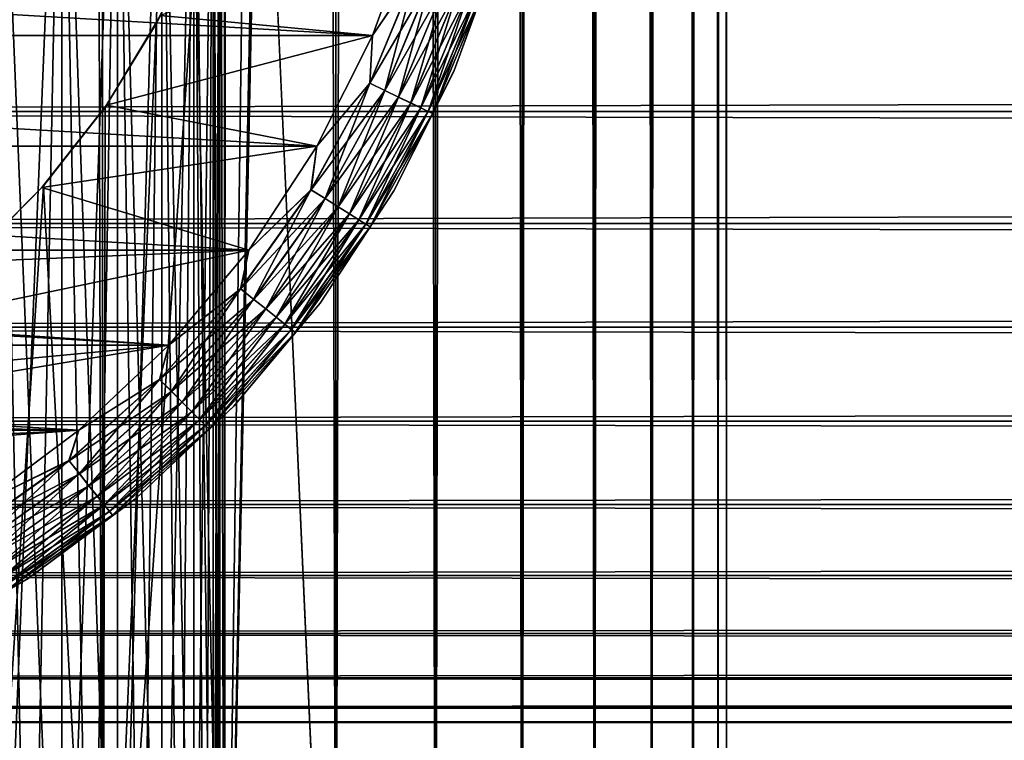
# Model space of a CAD drawing. Extents: x -265 to 265, y 0 to 607.
# Tile 29 of 256: x -242.95 to -231.88, y 7.32 to 15.42. Entities that reach past the tile are written whole.
import ezdxf

# ---------------------------------------------------------------- set-up
doc = ezdxf.new("R2010")
doc.units = 0
doc.header["$LTSCALE"] = 26.699852
for name, color, linetype in [('36', 7, 'CONTINUOUS'), ('43', 7, 'CONTINUOUS'), ('44', 7, 'CONTINUOUS'), ('52', 7, 'CONTINUOUS'), ('53', 7, 'CONTINUOUS'), ('54', 7, 'CONTINUOUS'), ('58', 7, 'CONTINUOUS'), ('62', 7, 'CONTINUOUS'), ('66', 7, 'CONTINUOUS'), ('68', 7, 'CONTINUOUS'), ('69', 7, 'CONTINUOUS')]:
    doc.layers.add(name, color=color, linetype=linetype)

msp = doc.modelspace()

# ---------------------------------------------------------------- linework, layer by layer
at = {"layer": '36', "color": 7, "linetype": 'CONTINUOUS'}
for points in [[(-263, 14.39, 16.33), (-263, 15.725, 15.754), (263, 14.39, 16.33), (-263, 14.39, 16.33)], [(263, 14.39, 16.33), (-263, 15.725, 15.754), (263, 15.725, 15.754), (263, 14.39, 16.33)], [(-263, 15.725, 39.246), (-263, 14.39, 38.67), (263, 15.725, 39.246), (-263, 15.725, 39.246)], [(263, 15.725, 39.246), (-263, 14.39, 38.67), (263, 14.39, 38.67), (263, 15.725, 39.246)], [(-263, 13.131, 17.056), (-263, 14.39, 16.33), (263, 13.131, 17.056), (-263, 13.131, 17.056)], [(263, 13.131, 17.056), (-263, 14.39, 16.33), (263, 14.39, 16.33), (263, 13.131, 17.056)], [(-263, 14.39, 38.67), (-263, 13.131, 37.944), (263, 14.39, 38.67), (-263, 14.39, 38.67)], [(263, 14.39, 38.67), (-263, 13.131, 37.944), (263, 13.131, 37.944), (263, 14.39, 38.67)], [(-263, 11.965, 17.924), (-263, 13.131, 17.056), (263, 11.965, 17.924), (-263, 11.965, 17.924)], [(263, 11.965, 17.924), (-263, 13.131, 17.056), (263, 13.131, 17.056), (263, 11.965, 17.924)], [(-263, 13.131, 37.944), (-263, 11.965, 37.076), (263, 13.131, 37.944), (-263, 13.131, 37.944)], [(263, 13.131, 37.944), (-263, 11.965, 37.076), (263, 11.965, 37.076), (263, 13.131, 37.944)], [(-263, 10.908, 18.922), (-263, 11.965, 17.924), (263, 10.908, 18.922), (-263, 10.908, 18.922)], [(263, 10.908, 18.922), (-263, 11.965, 17.924), (263, 11.965, 17.924), (263, 10.908, 18.922)], [(-263, 11.965, 37.076), (-263, 10.908, 36.078), (263, 11.965, 37.076), (-263, 11.965, 37.076)], [(263, 11.965, 37.076), (-263, 10.908, 36.078), (263, 10.908, 36.078), (263, 11.965, 37.076)], [(-263, 9.973, 20.036), (-263, 10.908, 18.922), (263, 9.973, 20.036), (-263, 9.973, 20.036)], [(263, 9.973, 20.036), (-263, 10.908, 18.922), (263, 10.908, 18.922), (263, 9.973, 20.036)], [(-263, 10.908, 36.078), (-263, 9.973, 34.964), (263, 10.908, 36.078), (-263, 10.908, 36.078)], [(263, 10.908, 36.078), (-263, 9.973, 34.964), (263, 9.973, 34.964), (263, 10.908, 36.078)], [(-263, 9.175, 21.25), (-263, 9.973, 20.036), (263, 9.175, 21.25), (-263, 9.175, 21.25)], [(263, 9.175, 21.25), (-263, 9.973, 20.036), (263, 9.973, 20.036), (263, 9.175, 21.25)], [(-263, 9.973, 34.964), (-263, 9.175, 33.75), (263, 9.973, 34.964), (-263, 9.973, 34.964)], [(263, 9.973, 34.964), (-263, 9.175, 33.75), (263, 9.175, 33.75), (263, 9.973, 34.964)], [(-263, 8.522, 22.549), (-263, 9.175, 21.25), (263, 8.522, 22.549), (-263, 8.522, 22.549)], [(263, 8.522, 22.549), (-263, 9.175, 21.25), (263, 9.175, 21.25), (263, 8.522, 22.549)], [(-263, 9.175, 33.75), (-263, 8.522, 32.451), (263, 9.175, 33.75), (-263, 9.175, 33.75)], [(263, 9.175, 33.75), (-263, 8.522, 32.451), (263, 8.522, 32.451), (263, 9.175, 33.75)], [(-263, 8.025, 23.915), (-263, 8.522, 22.549), (263, 8.025, 23.915), (-263, 8.025, 23.915)], [(263, 8.025, 23.915), (-263, 8.522, 22.549), (263, 8.522, 22.549), (263, 8.025, 23.915)], [(-263, 8.522, 32.451), (-263, 8.025, 31.085), (263, 8.522, 32.451), (-263, 8.522, 32.451)], [(263, 8.522, 32.451), (-263, 8.025, 31.085), (263, 8.025, 31.085), (263, 8.522, 32.451)], [(-263, 7.69, 25.329), (-263, 8.025, 23.915), (263, 7.69, 25.329), (-263, 7.69, 25.329)], [(263, 7.69, 25.329), (-263, 8.025, 23.915), (263, 8.025, 23.915), (263, 7.69, 25.329)], [(-263, 8.025, 31.085), (-263, 7.69, 29.671), (263, 8.025, 31.085), (-263, 8.025, 31.085)], [(263, 8.025, 31.085), (-263, 7.69, 29.671), (263, 7.69, 29.671), (263, 8.025, 31.085)], [(-263, 7.521, 26.773), (-263, 7.69, 25.329), (263, 7.521, 26.773), (-263, 7.521, 26.773)], [(263, 7.521, 26.773), (-263, 7.69, 25.329), (263, 7.69, 25.329), (263, 7.521, 26.773)], [(-263, 7.69, 29.671), (-263, 7.521, 28.227), (263, 7.69, 29.671), (-263, 7.69, 29.671)], [(263, 7.69, 29.671), (-263, 7.521, 28.227), (263, 7.521, 28.227), (263, 7.69, 29.671)], [(-263, 7.521, 28.227), (-263, 7.521, 26.773), (263, 7.521, 28.227), (-263, 7.521, 28.227)], [(263, 7.521, 28.227), (-263, 7.521, 26.773), (263, 7.521, 26.773), (263, 7.521, 28.227)]]:
    msp.add_3dface(points, dxfattribs=at)
at = {"layer": '43', "color": 7, "linetype": 'CONTINUOUS'}
for points in [[(-243.492, 1, 13.515), (-242.02, 1, 12.701), (-243.492, 599, 13.515), (-243.492, 1, 13.515)], [(-243.492, 599, 13.515), (-242.02, 1, 12.701), (-242.02, 599, 12.701), (-243.492, 599, 13.515)], [(-242.02, 1, 12.701), (-240.648, 1, 11.727), (-242.02, 599, 12.701), (-242.02, 1, 12.701)], [(-242.02, 599, 12.701), (-240.648, 1, 11.727), (-240.648, 599, 11.727), (-242.02, 599, 12.701)], [(-240.648, 1, 11.727), (-239.393, 1, 10.607), (-240.648, 599, 11.727), (-240.648, 1, 11.727)], [(-240.648, 599, 11.727), (-239.393, 1, 10.607), (-239.393, 599, 10.607), (-240.648, 599, 11.727)], [(-239.393, 1, 10.607), (-238.273, 1, 9.352), (-239.393, 599, 10.607), (-239.393, 1, 10.607)], [(-239.393, 599, 10.607), (-238.273, 1, 9.352), (-238.273, 599, 9.352), (-239.393, 599, 10.607)], [(-238.273, 1, 9.352), (-237.299, 1, 7.98), (-238.273, 599, 9.352), (-238.273, 1, 9.352)], [(-238.273, 599, 9.352), (-237.299, 1, 7.98), (-237.299, 599, 7.98), (-238.273, 599, 9.352)], [(-237.299, 1, 7.98), (-236.485, 1, 6.508), (-237.299, 599, 7.98), (-237.299, 1, 7.98)], [(-237.299, 599, 7.98), (-236.485, 1, 6.508), (-236.485, 599, 6.508), (-237.299, 599, 7.98)], [(-236.485, 1, 6.508), (-235.842, 1, 4.954), (-236.485, 599, 6.508), (-236.485, 1, 6.508)], [(-236.485, 599, 6.508), (-235.842, 1, 4.954), (-235.842, 599, 4.954), (-236.485, 599, 6.508)], [(-235.842, 1, 4.954), (-235.376, 1, 3.338), (-235.842, 599, 4.954), (-235.842, 1, 4.954)], [(-235.842, 599, 4.954), (-235.376, 1, 3.338), (-235.376, 599, 3.338), (-235.842, 599, 4.954)], [(-235.376, 1, 3.338), (-235.094, 1, 1.679), (-235.376, 599, 3.338), (-235.376, 1, 3.338)], [(-235.376, 599, 3.338), (-235.094, 1, 1.679), (-235.094, 599, 1.679), (-235.376, 599, 3.338)], [(-235.094, 1, 1.679), (-235, 1), (-235.094, 599, 1.679), (-235.094, 1, 1.679)], [(-235.094, 599, 1.679), (-235, 1), (-235, 599), (-235.094, 599, 1.679)]]:
    msp.add_3dface(points, dxfattribs=at)
at = {"layer": '44', "color": 7, "linetype": 'CONTINUOUS'}
for points in [[(-239.393, 599, -10.607), (-239.393, 1, -10.607), (-240.25, 20, -11.399), (-239.393, 599, -10.607)], [(-238.273, 1, -9.352), (-239.393, 1, -10.607), (-238.273, 599, -9.352), (-238.273, 1, -9.352)], [(-238.273, 599, -9.352), (-239.393, 1, -10.607), (-239.393, 599, -10.607), (-238.273, 599, -9.352)], [(-237.299, 1, -7.98), (-238.273, 1, -9.352), (-237.299, 599, -7.98), (-237.299, 1, -7.98)], [(-237.299, 599, -7.98), (-238.273, 1, -9.352), (-238.273, 599, -9.352), (-237.299, 599, -7.98)], [(-236.485, 1, -6.508), (-237.299, 1, -7.98), (-236.485, 599, -6.508), (-236.485, 1, -6.508)], [(-236.485, 599, -6.508), (-237.299, 1, -7.98), (-237.299, 599, -7.98), (-236.485, 599, -6.508)], [(-235.842, 1, -4.954), (-236.485, 1, -6.508), (-235.842, 599, -4.954), (-235.842, 1, -4.954)], [(-235.842, 599, -4.954), (-236.485, 1, -6.508), (-236.485, 599, -6.508), (-235.842, 599, -4.954)], [(-235.376, 1, -3.338), (-235.842, 1, -4.954), (-235.376, 599, -3.338), (-235.376, 1, -3.338)], [(-235.376, 599, -3.338), (-235.842, 1, -4.954), (-235.842, 599, -4.954), (-235.376, 599, -3.338)], [(-235.094, 1, -1.679), (-235.376, 1, -3.338), (-235.094, 599, -1.679), (-235.094, 1, -1.679)], [(-235.094, 599, -1.679), (-235.376, 1, -3.338), (-235.376, 599, -3.338), (-235.094, 599, -1.679)], [(-235, 599), (-235, 1), (-235.094, 1, -1.679), (-235, 599)], [(-235, 599), (-235.094, 1, -1.679), (-235.094, 599, -1.679), (-235, 599)], [(-239.393, 1, -10.607), (-240.648, 1, -11.727), (-240.25, 20, -11.399), (-239.393, 1, -10.607)], [(-240.25, 20, -11.399), (-240.648, 1, -11.727), (-240.291, 19.105, -11.434), (-240.25, 20, -11.399)], [(-240.291, 19.105, -11.434), (-240.648, 1, -11.727), (-240.418, 18.199, -11.54), (-240.291, 19.105, -11.434)], [(-240.418, 18.199, -11.54), (-240.648, 1, -11.727), (-240.638, 17.275, -11.72), (-240.418, 18.199, -11.54)], [(-240.638, 17.275, -11.72), (-240.648, 1, -11.727), (-240.967, 16.331, -11.975), (-240.638, 17.275, -11.72)], [(-240.648, 1, -11.727), (-242.02, 1, -12.701), (-240.967, 16.331, -11.975), (-240.648, 1, -11.727)], [(-240.967, 16.331, -11.975), (-242.02, 1, -12.701), (-241.415, 15.378, -12.3), (-240.967, 16.331, -11.975)], [(-241.415, 15.378, -12.3), (-242.02, 1, -12.701), (-241.99, 14.441, -12.682), (-241.415, 15.378, -12.3)], [(-241.99, 14.441, -12.682), (-242.02, 1, -12.701), (-242.684, 13.555, -13.095), (-241.99, 14.441, -12.682)], [(-242.02, 1, -12.701), (-243.492, 1, -13.515), (-242.684, 13.555, -13.095), (-242.02, 1, -12.701)], [(-242.684, 13.555, -13.095), (-243.492, 1, -13.515), (-243.475, 12.755, -13.506), (-242.684, 13.555, -13.095)]]:
    msp.add_3dface(points, dxfattribs=at)
at = {"layer": '52', "color": 7, "linetype": 'CONTINUOUS'}
for points in [[(-240.967, 16.331, -11.975), (-241.415, 15.378, -12.3), (-241.367, 15.469, -25), (-240.967, 16.331, -11.975)], [(-241.367, 15.469, -25), (-241.415, 15.378, -12.3), (-241.976, 14.461, -25), (-241.367, 15.469, -25)], [(-241.415, 15.378, -12.3), (-241.99, 14.441, -12.682), (-241.976, 14.461, -25), (-241.415, 15.378, -12.3)], [(-241.976, 14.461, -25), (-242.684, 13.555, -13.095), (-242.702, 13.535, -25), (-241.976, 14.461, -25)], [(-241.99, 14.441, -12.682), (-242.684, 13.555, -13.095), (-241.976, 14.461, -25), (-241.99, 14.441, -12.682)], [(-242.702, 13.535, -25), (-243.475, 12.755, -13.506), (-243.535, 12.702, -25), (-242.702, 13.535, -25)], [(-242.684, 13.555, -13.095), (-243.475, 12.755, -13.506), (-242.702, 13.535, -25), (-242.684, 13.555, -13.095)]]:
    msp.add_3dface(points, dxfattribs=at)
at = {"layer": '53', "color": 7, "linetype": 'CONTINUOUS'}
for points in [[(-238.504, 16.558, -25), (-241.367, 15.469, -25), (-238.981, 15.247, -25), (-238.504, 16.558, -25)], [(-241.367, 15.469, -25), (-241.976, 14.461, -25), (-238.981, 15.247, -25), (-241.367, 15.469, -25)], [(-238.981, 15.247, -25), (-241.976, 14.461, -25), (-239.608, 14, -25), (-238.981, 15.247, -25)], [(-241.976, 14.461, -25), (-242.702, 13.535, -25), (-239.608, 14, -25), (-241.976, 14.461, -25)], [(-239.608, 14, -25), (-242.702, 13.535, -25), (-240.375, 12.834, -25), (-239.608, 14, -25)], [(-242.702, 13.535, -25), (-243.535, 12.702, -25), (-240.375, 12.834, -25), (-242.702, 13.535, -25)], [(-243.535, 12.702, -25), (-244.461, 11.976, -25), (-240.375, 12.834, -25), (-243.535, 12.702, -25)], [(-240.375, 12.834, -25), (-244.461, 11.976, -25), (-241.272, 11.765, -25), (-240.375, 12.834, -25)], [(-244.461, 11.976, -25), (-245.469, 11.367, -25), (-241.272, 11.765, -25), (-244.461, 11.976, -25)], [(-245.469, 11.367, -25), (-246.543, 10.884, -25), (-241.272, 11.765, -25), (-245.469, 11.367, -25)], [(-241.272, 11.765, -25), (-246.543, 10.884, -25), (-242.287, 10.807, -25), (-241.272, 11.765, -25)], [(-246.543, 10.884, -25), (-247.667, 10.533, -25), (-242.287, 10.807, -25), (-246.543, 10.884, -25)], [(-247.667, 10.533, -25), (-248.825, 10.321, -25), (-242.287, 10.807, -25), (-247.667, 10.533, -25)], [(-242.287, 10.807, -25), (-248.825, 10.321, -25), (-243.406, 9.974, -25), (-242.287, 10.807, -25)]]:
    msp.add_3dface(points, dxfattribs=at)
at = {"layer": '54', "color": 7, "linetype": 'CONTINUOUS'}
for points in [[(-261.019, 15.247, -75), (-261.496, 16.558, -75), (-238.981, 15.247, -75), (-261.019, 15.247, -75)], [(-238.981, 15.247, -75), (-261.496, 16.558, -75), (-238.504, 16.558, -75), (-238.981, 15.247, -75)], [(-260.392, 14, -75), (-261.019, 15.247, -75), (-239.608, 14, -75), (-260.392, 14, -75)], [(-239.608, 14, -75), (-261.019, 15.247, -75), (-238.981, 15.247, -75), (-239.608, 14, -75)], [(-259.625, 12.834, -75), (-260.392, 14, -75), (-240.375, 12.834, -75), (-259.625, 12.834, -75)], [(-240.375, 12.834, -75), (-260.392, 14, -75), (-239.608, 14, -75), (-240.375, 12.834, -75)], [(-258.728, 11.765, -75), (-259.625, 12.834, -75), (-241.272, 11.765, -75), (-258.728, 11.765, -75)], [(-241.272, 11.765, -75), (-259.625, 12.834, -75), (-240.375, 12.834, -75), (-241.272, 11.765, -75)], [(-257.713, 10.807, -75), (-258.728, 11.765, -75), (-242.287, 10.807, -75), (-257.713, 10.807, -75)], [(-242.287, 10.807, -75), (-258.728, 11.765, -75), (-241.272, 11.765, -75), (-242.287, 10.807, -75)], [(-243.406, 9.974, -75), (-257.713, 10.807, -75), (-242.287, 10.807, -75), (-243.406, 9.974, -75)]]:
    msp.add_3dface(points, dxfattribs=at)
at = {"layer": '58', "color": 7, "linetype": 'CONTINUOUS'}
for points in [[(-238.063, 14.851, -74), (-237.546, 16.272, -74), (-238.063, 14.851, -26), (-238.063, 14.851, -74)], [(-238.063, 14.851, -26), (-237.546, 16.272, -74), (-237.546, 16.272, -26), (-238.063, 14.851, -26)], [(-238.742, 13.5, -74), (-238.063, 14.851, -74), (-238.742, 13.5, -26), (-238.742, 13.5, -74)], [(-238.742, 13.5, -26), (-238.063, 14.851, -74), (-238.063, 14.851, -26), (-238.742, 13.5, -26)], [(-239.572, 12.237, -74), (-238.742, 13.5, -74), (-239.572, 12.237, -26), (-239.572, 12.237, -74)], [(-239.572, 12.237, -26), (-238.742, 13.5, -74), (-238.742, 13.5, -26), (-239.572, 12.237, -26)], [(-240.544, 11.079, -74), (-239.572, 12.237, -74), (-240.544, 11.079, -26), (-240.544, 11.079, -74)], [(-240.544, 11.079, -26), (-239.572, 12.237, -74), (-239.572, 12.237, -26), (-240.544, 11.079, -26)], [(-241.644, 10.041, -74), (-240.544, 11.079, -74), (-241.644, 10.041, -26), (-241.644, 10.041, -74)], [(-241.644, 10.041, -26), (-240.544, 11.079, -74), (-240.544, 11.079, -26), (-241.644, 10.041, -26)], [(-242.856, 9.139, -74), (-241.644, 10.041, -74), (-242.856, 9.139, -26), (-242.856, 9.139, -74)], [(-242.856, 9.139, -26), (-241.644, 10.041, -74), (-241.644, 10.041, -26), (-242.856, 9.139, -26)], [(-244.166, 8.383, -74), (-242.856, 9.139, -74), (-244.166, 8.383, -26), (-244.166, 8.383, -74)], [(-244.166, 8.383, -26), (-242.856, 9.139, -74), (-242.856, 9.139, -26), (-244.166, 8.383, -26)]]:
    msp.add_3dface(points, dxfattribs=at)
at = {"layer": '62', "color": 7, "linetype": 'CONTINUOUS'}
for points in [[(-238.981, 15.247, -75), (-238.504, 16.558, -75), (-238.49, 15.973, -74.981), (-238.981, 15.247, -75)], [(-237.546, 16.272, -74), (-238.063, 14.851, -74), (-237.748, 15.713, -74.195), (-237.546, 16.272, -74)], [(-239.014, 14.709, -74.981), (-238.981, 15.247, -75), (-238.49, 15.973, -74.981), (-239.014, 14.709, -74.981)], [(-239.014, 14.709, -74.981), (-238.49, 15.973, -74.981), (-238.844, 14.628, -74.924), (-239.014, 14.709, -74.981)], [(-238.844, 14.628, -74.924), (-238.49, 15.973, -74.981), (-238.313, 15.911, -74.924), (-238.844, 14.628, -74.924)], [(-238.844, 14.628, -74.924), (-238.313, 15.911, -74.924), (-238.688, 14.553, -74.832), (-238.844, 14.628, -74.924)], [(-238.688, 14.553, -74.832), (-238.313, 15.911, -74.924), (-238.15, 15.853, -74.832), (-238.688, 14.553, -74.832)], [(-238.688, 14.553, -74.832), (-238.15, 15.853, -74.832), (-238.552, 14.487, -74.708), (-238.688, 14.553, -74.832)], [(-238.552, 14.487, -74.708), (-238.15, 15.853, -74.832), (-238.006, 15.803, -74.708), (-238.552, 14.487, -74.708)], [(-238.552, 14.487, -74.708), (-238.006, 15.803, -74.708), (-238.439, 14.433, -74.556), (-238.552, 14.487, -74.708)], [(-238.439, 14.433, -74.556), (-238.006, 15.803, -74.708), (-237.889, 15.762, -74.556), (-238.439, 14.433, -74.556)], [(-238.439, 14.433, -74.556), (-237.889, 15.762, -74.556), (-238.356, 14.393, -74.383), (-238.439, 14.433, -74.556)], [(-238.356, 14.393, -74.383), (-237.889, 15.762, -74.556), (-237.801, 15.732, -74.383), (-238.356, 14.393, -74.383)], [(-238.356, 14.393, -74.383), (-237.801, 15.732, -74.383), (-238.305, 14.368, -74.195), (-238.356, 14.393, -74.383)], [(-238.305, 14.368, -74.195), (-237.801, 15.732, -74.383), (-237.748, 15.713, -74.195), (-238.305, 14.368, -74.195)], [(-238.063, 14.851, -74), (-238.305, 14.368, -74.195), (-237.748, 15.713, -74.195), (-238.063, 14.851, -74)], [(-239.608, 14, -75), (-238.981, 15.247, -75), (-239.014, 14.709, -74.981), (-239.608, 14, -75)], [(-238.063, 14.851, -74), (-238.742, 13.5, -74), (-238.305, 14.368, -74.195), (-238.063, 14.851, -74)], [(-239.675, 13.512, -74.981), (-239.608, 14, -75), (-239.014, 14.709, -74.981), (-239.675, 13.512, -74.981)], [(-239.675, 13.512, -74.981), (-239.014, 14.709, -74.981), (-239.516, 13.412, -74.924), (-239.675, 13.512, -74.981)], [(-239.516, 13.412, -74.924), (-239.014, 14.709, -74.981), (-238.844, 14.628, -74.924), (-239.516, 13.412, -74.924)], [(-239.516, 13.412, -74.924), (-238.844, 14.628, -74.924), (-239.369, 13.32, -74.832), (-239.516, 13.412, -74.924)], [(-239.369, 13.32, -74.832), (-238.844, 14.628, -74.924), (-238.688, 14.553, -74.832), (-239.369, 13.32, -74.832)], [(-239.369, 13.32, -74.832), (-238.688, 14.553, -74.832), (-239.241, 13.24, -74.708), (-239.369, 13.32, -74.832)], [(-239.241, 13.24, -74.708), (-238.688, 14.553, -74.832), (-238.552, 14.487, -74.708), (-239.241, 13.24, -74.708)], [(-239.241, 13.24, -74.708), (-238.552, 14.487, -74.708), (-239.135, 13.173, -74.556), (-239.241, 13.24, -74.708)], [(-239.135, 13.173, -74.556), (-238.552, 14.487, -74.708), (-238.439, 14.433, -74.556), (-239.135, 13.173, -74.556)], [(-239.135, 13.173, -74.556), (-238.439, 14.433, -74.556), (-239.057, 13.124, -74.383), (-239.135, 13.173, -74.556)], [(-239.057, 13.124, -74.383), (-238.439, 14.433, -74.556), (-238.356, 14.393, -74.383), (-239.057, 13.124, -74.383)], [(-239.057, 13.124, -74.383), (-238.356, 14.393, -74.383), (-239.009, 13.094, -74.195), (-239.057, 13.124, -74.383)], [(-239.009, 13.094, -74.195), (-238.356, 14.393, -74.383), (-238.305, 14.368, -74.195), (-239.009, 13.094, -74.195)], [(-238.742, 13.5, -74), (-239.009, 13.094, -74.195), (-238.305, 14.368, -74.195), (-238.742, 13.5, -74)], [(-240.375, 12.834, -75), (-239.608, 14, -75), (-239.675, 13.512, -74.981), (-240.375, 12.834, -75)], [(-240.466, 12.397, -74.981), (-240.375, 12.834, -75), (-239.675, 13.512, -74.981), (-240.466, 12.397, -74.981)], [(-240.466, 12.397, -74.981), (-239.675, 13.512, -74.981), (-240.32, 12.28, -74.924), (-240.466, 12.397, -74.981)], [(-240.32, 12.28, -74.924), (-239.675, 13.512, -74.981), (-239.516, 13.412, -74.924), (-240.32, 12.28, -74.924)], [(-240.32, 12.28, -74.924), (-239.516, 13.412, -74.924), (-240.184, 12.172, -74.832), (-240.32, 12.28, -74.924)], [(-240.184, 12.172, -74.832), (-239.516, 13.412, -74.924), (-239.369, 13.32, -74.832), (-240.184, 12.172, -74.832)], [(-238.742, 13.5, -74), (-239.572, 12.237, -74), (-239.009, 13.094, -74.195), (-238.742, 13.5, -74)], [(-240.184, 12.172, -74.832), (-239.369, 13.32, -74.832), (-240.066, 12.078, -74.708), (-240.184, 12.172, -74.832)], [(-240.066, 12.078, -74.708), (-239.369, 13.32, -74.832), (-239.241, 13.24, -74.708), (-240.066, 12.078, -74.708)], [(-240.066, 12.078, -74.708), (-239.241, 13.24, -74.708), (-239.968, 12, -74.556), (-240.066, 12.078, -74.708)], [(-239.968, 12, -74.556), (-239.241, 13.24, -74.708), (-239.135, 13.173, -74.556), (-239.968, 12, -74.556)], [(-239.968, 12, -74.556), (-239.135, 13.173, -74.556), (-239.896, 11.942, -74.383), (-239.968, 12, -74.556)], [(-239.896, 11.942, -74.383), (-239.135, 13.173, -74.556), (-239.057, 13.124, -74.383), (-239.896, 11.942, -74.383)], [(-239.896, 11.942, -74.383), (-239.057, 13.124, -74.383), (-239.851, 11.907, -74.195), (-239.896, 11.942, -74.383)], [(-239.851, 11.907, -74.195), (-239.057, 13.124, -74.383), (-239.009, 13.094, -74.195), (-239.851, 11.907, -74.195)], [(-239.572, 12.237, -74), (-239.851, 11.907, -74.195), (-239.009, 13.094, -74.195), (-239.572, 12.237, -74)], [(-241.272, 11.765, -75), (-240.375, 12.834, -75), (-240.466, 12.397, -74.981), (-241.272, 11.765, -75)], [(-241.378, 11.378, -74.981), (-241.272, 11.765, -75), (-240.466, 12.397, -74.981), (-241.378, 11.378, -74.981)], [(-241.378, 11.378, -74.981), (-240.466, 12.397, -74.981), (-241.245, 11.245, -74.924), (-241.378, 11.378, -74.981)], [(-241.245, 11.245, -74.924), (-240.466, 12.397, -74.981), (-240.32, 12.28, -74.924), (-241.245, 11.245, -74.924)], [(-241.245, 11.245, -74.924), (-240.32, 12.28, -74.924), (-241.122, 11.122, -74.832), (-241.245, 11.245, -74.924)], [(-241.122, 11.122, -74.832), (-240.32, 12.28, -74.924), (-240.184, 12.172, -74.832), (-241.122, 11.122, -74.832)], [(-239.572, 12.237, -74), (-240.544, 11.079, -74), (-239.851, 11.907, -74.195), (-239.572, 12.237, -74)], [(-241.122, 11.122, -74.832), (-240.184, 12.172, -74.832), (-241.015, 11.015, -74.708), (-241.122, 11.122, -74.832)], [(-241.015, 11.015, -74.708), (-240.184, 12.172, -74.832), (-240.066, 12.078, -74.708), (-241.015, 11.015, -74.708)], [(-241.015, 11.015, -74.708), (-240.066, 12.078, -74.708), (-240.927, 10.927, -74.556), (-241.015, 11.015, -74.708)], [(-240.927, 10.927, -74.556), (-240.066, 12.078, -74.708), (-239.968, 12, -74.556), (-240.927, 10.927, -74.556)], [(-240.927, 10.927, -74.556), (-239.968, 12, -74.556), (-240.861, 10.861, -74.383), (-240.927, 10.927, -74.556)], [(-240.861, 10.861, -74.383), (-239.968, 12, -74.556), (-239.896, 11.942, -74.383), (-240.861, 10.861, -74.383)], [(-240.861, 10.861, -74.383), (-239.896, 11.942, -74.383), (-240.821, 10.821, -74.195), (-240.861, 10.861, -74.383)], [(-240.821, 10.821, -74.195), (-239.896, 11.942, -74.383), (-239.851, 11.907, -74.195), (-240.821, 10.821, -74.195)], [(-240.544, 11.079, -74), (-240.821, 10.821, -74.195), (-239.851, 11.907, -74.195), (-240.544, 11.079, -74)], [(-242.287, 10.807, -75), (-241.272, 11.765, -75), (-241.378, 11.378, -74.981), (-242.287, 10.807, -75)], [(-242.397, 10.466, -74.981), (-242.287, 10.807, -75), (-241.378, 11.378, -74.981), (-242.397, 10.466, -74.981)], [(-242.397, 10.466, -74.981), (-241.378, 11.378, -74.981), (-242.28, 10.32, -74.924), (-242.397, 10.466, -74.981)], [(-242.28, 10.32, -74.924), (-241.378, 11.378, -74.981), (-241.245, 11.245, -74.924), (-242.28, 10.32, -74.924)], [(-242.28, 10.32, -74.924), (-241.245, 11.245, -74.924), (-242.172, 10.184, -74.832), (-242.28, 10.32, -74.924)], [(-242.172, 10.184, -74.832), (-241.245, 11.245, -74.924), (-241.122, 11.122, -74.832), (-242.172, 10.184, -74.832)], [(-242.172, 10.184, -74.832), (-241.122, 11.122, -74.832), (-242.078, 10.066, -74.708), (-242.172, 10.184, -74.832)], [(-242.078, 10.066, -74.708), (-241.122, 11.122, -74.832), (-241.015, 11.015, -74.708), (-242.078, 10.066, -74.708)], [(-240.544, 11.079, -74), (-241.644, 10.041, -74), (-240.821, 10.821, -74.195), (-240.544, 11.079, -74)], [(-242.078, 10.066, -74.708), (-241.015, 11.015, -74.708), (-242, 9.968, -74.556), (-242.078, 10.066, -74.708)], [(-242, 9.968, -74.556), (-241.015, 11.015, -74.708), (-240.927, 10.927, -74.556), (-242, 9.968, -74.556)], [(-242, 9.968, -74.556), (-240.927, 10.927, -74.556), (-241.942, 9.896, -74.383), (-242, 9.968, -74.556)], [(-241.942, 9.896, -74.383), (-240.927, 10.927, -74.556), (-240.861, 10.861, -74.383), (-241.942, 9.896, -74.383)], [(-241.942, 9.896, -74.383), (-240.861, 10.861, -74.383), (-241.907, 9.851, -74.195), (-241.942, 9.896, -74.383)], [(-241.907, 9.851, -74.195), (-240.861, 10.861, -74.383), (-240.821, 10.821, -74.195), (-241.907, 9.851, -74.195)], [(-243.406, 9.974, -75), (-242.287, 10.807, -75), (-242.397, 10.466, -74.981), (-243.406, 9.974, -75)], [(-241.644, 10.041, -74), (-241.907, 9.851, -74.195), (-240.821, 10.821, -74.195), (-241.644, 10.041, -74)], [(-243.512, 9.675, -74.981), (-243.406, 9.974, -75), (-242.397, 10.466, -74.981), (-243.512, 9.675, -74.981)], [(-243.512, 9.675, -74.981), (-242.397, 10.466, -74.981), (-243.412, 9.516, -74.924), (-243.512, 9.675, -74.981)], [(-243.412, 9.516, -74.924), (-242.397, 10.466, -74.981), (-242.28, 10.32, -74.924), (-243.412, 9.516, -74.924)], [(-243.412, 9.516, -74.924), (-242.28, 10.32, -74.924), (-243.32, 9.369, -74.832), (-243.412, 9.516, -74.924)], [(-243.32, 9.369, -74.832), (-242.28, 10.32, -74.924), (-242.172, 10.184, -74.832), (-243.32, 9.369, -74.832)], [(-243.32, 9.369, -74.832), (-242.172, 10.184, -74.832), (-243.24, 9.241, -74.708), (-243.32, 9.369, -74.832)], [(-243.24, 9.241, -74.708), (-242.172, 10.184, -74.832), (-242.078, 10.066, -74.708), (-243.24, 9.241, -74.708)], [(-243.24, 9.241, -74.708), (-242.078, 10.066, -74.708), (-243.173, 9.135, -74.556), (-243.24, 9.241, -74.708)], [(-243.173, 9.135, -74.556), (-242.078, 10.066, -74.708), (-242, 9.968, -74.556), (-243.173, 9.135, -74.556)], [(-241.644, 10.041, -74), (-242.856, 9.139, -74), (-241.907, 9.851, -74.195), (-241.644, 10.041, -74)], [(-243.173, 9.135, -74.556), (-242, 9.968, -74.556), (-243.124, 9.057, -74.383), (-243.173, 9.135, -74.556)], [(-243.124, 9.057, -74.383), (-242, 9.968, -74.556), (-241.942, 9.896, -74.383), (-243.124, 9.057, -74.383)], [(-243.124, 9.057, -74.383), (-241.942, 9.896, -74.383), (-243.094, 9.009, -74.195), (-243.124, 9.057, -74.383)], [(-243.094, 9.009, -74.195), (-241.942, 9.896, -74.383), (-241.907, 9.851, -74.195), (-243.094, 9.009, -74.195)], [(-242.856, 9.139, -74), (-243.094, 9.009, -74.195), (-241.907, 9.851, -74.195), (-242.856, 9.139, -74)], [(-242.856, 9.139, -74), (-244.166, 8.383, -74), (-243.094, 9.009, -74.195), (-242.856, 9.139, -74)]]:
    msp.add_3dface(points, dxfattribs=at)
at = {"layer": '66', "color": 7, "linetype": 'CONTINUOUS'}
for points in [[(-238.504, 16.558, -25), (-238.981, 15.247, -25), (-238.489, 15.972, -25.019), (-238.504, 16.558, -25)], [(-238.063, 14.851, -26), (-237.546, 16.272, -26), (-237.747, 15.713, -25.806), (-238.063, 14.851, -26)], [(-238.489, 15.972, -25.019), (-238.981, 15.247, -25), (-239.013, 14.709, -25.019), (-238.489, 15.972, -25.019)], [(-238.489, 15.972, -25.019), (-239.013, 14.709, -25.019), (-238.312, 15.91, -25.076), (-238.489, 15.972, -25.019)], [(-238.312, 15.91, -25.076), (-239.013, 14.709, -25.019), (-238.843, 14.627, -25.076), (-238.312, 15.91, -25.076)], [(-238.312, 15.91, -25.076), (-238.843, 14.627, -25.076), (-238.149, 15.853, -25.169), (-238.312, 15.91, -25.076)], [(-238.149, 15.853, -25.169), (-238.843, 14.627, -25.076), (-238.688, 14.552, -25.169), (-238.149, 15.853, -25.169)], [(-238.149, 15.853, -25.169), (-238.688, 14.552, -25.169), (-238.006, 15.803, -25.293), (-238.149, 15.853, -25.169)], [(-238.006, 15.803, -25.293), (-238.688, 14.552, -25.169), (-238.551, 14.486, -25.293), (-238.006, 15.803, -25.293)], [(-238.006, 15.803, -25.293), (-238.551, 14.486, -25.293), (-237.888, 15.762, -25.445), (-238.006, 15.803, -25.293)], [(-237.888, 15.762, -25.445), (-238.551, 14.486, -25.293), (-238.439, 14.432, -25.445), (-237.888, 15.762, -25.445)], [(-237.888, 15.762, -25.445), (-238.439, 14.432, -25.445), (-237.801, 15.731, -25.618), (-237.888, 15.762, -25.445)], [(-237.801, 15.731, -25.618), (-238.439, 14.432, -25.445), (-238.356, 14.392, -25.618), (-237.801, 15.731, -25.618)], [(-237.801, 15.731, -25.618), (-238.356, 14.392, -25.618), (-237.747, 15.713, -25.806), (-237.801, 15.731, -25.618)], [(-237.747, 15.713, -25.806), (-238.356, 14.392, -25.618), (-238.305, 14.368, -25.806), (-237.747, 15.713, -25.806)], [(-238.063, 14.851, -26), (-237.747, 15.713, -25.806), (-238.305, 14.368, -25.806), (-238.063, 14.851, -26)], [(-238.981, 15.247, -25), (-239.608, 14, -25), (-239.013, 14.709, -25.019), (-238.981, 15.247, -25)], [(-238.742, 13.5, -26), (-238.063, 14.851, -26), (-238.305, 14.368, -25.806), (-238.742, 13.5, -26)], [(-239.013, 14.709, -25.019), (-239.608, 14, -25), (-239.674, 13.512, -25.019), (-239.013, 14.709, -25.019)], [(-239.013, 14.709, -25.019), (-239.674, 13.512, -25.019), (-238.843, 14.627, -25.076), (-239.013, 14.709, -25.019)], [(-238.843, 14.627, -25.076), (-239.674, 13.512, -25.019), (-239.515, 13.412, -25.076), (-238.843, 14.627, -25.076)], [(-238.843, 14.627, -25.076), (-239.515, 13.412, -25.076), (-238.688, 14.552, -25.169), (-238.843, 14.627, -25.076)], [(-238.688, 14.552, -25.169), (-239.515, 13.412, -25.076), (-239.369, 13.32, -25.169), (-238.688, 14.552, -25.169)], [(-238.688, 14.552, -25.169), (-239.369, 13.32, -25.169), (-238.551, 14.486, -25.293), (-238.688, 14.552, -25.169)], [(-238.551, 14.486, -25.293), (-239.369, 13.32, -25.169), (-239.24, 13.239, -25.293), (-238.551, 14.486, -25.293)], [(-238.551, 14.486, -25.293), (-239.24, 13.239, -25.293), (-238.439, 14.432, -25.445), (-238.551, 14.486, -25.293)], [(-238.439, 14.432, -25.445), (-239.24, 13.239, -25.293), (-239.135, 13.173, -25.445), (-238.439, 14.432, -25.445)], [(-238.439, 14.432, -25.445), (-239.135, 13.173, -25.445), (-238.356, 14.392, -25.618), (-238.439, 14.432, -25.445)], [(-238.356, 14.392, -25.618), (-239.135, 13.173, -25.445), (-239.057, 13.124, -25.618), (-238.356, 14.392, -25.618)], [(-238.356, 14.392, -25.618), (-239.057, 13.124, -25.618), (-238.305, 14.368, -25.806), (-238.356, 14.392, -25.618)], [(-238.305, 14.368, -25.806), (-239.057, 13.124, -25.618), (-239.009, 13.094, -25.806), (-238.305, 14.368, -25.806)], [(-238.742, 13.5, -26), (-238.305, 14.368, -25.806), (-239.009, 13.094, -25.806), (-238.742, 13.5, -26)], [(-239.608, 14, -25), (-240.375, 12.834, -25), (-239.674, 13.512, -25.019), (-239.608, 14, -25)], [(-239.674, 13.512, -25.019), (-240.375, 12.834, -25), (-240.465, 12.396, -25.019), (-239.674, 13.512, -25.019)], [(-239.674, 13.512, -25.019), (-240.465, 12.396, -25.019), (-239.515, 13.412, -25.076), (-239.674, 13.512, -25.019)], [(-239.515, 13.412, -25.076), (-240.465, 12.396, -25.019), (-240.319, 12.279, -25.076), (-239.515, 13.412, -25.076)], [(-239.515, 13.412, -25.076), (-240.319, 12.279, -25.076), (-239.369, 13.32, -25.169), (-239.515, 13.412, -25.076)], [(-239.572, 12.237, -26), (-238.742, 13.5, -26), (-239.009, 13.094, -25.806), (-239.572, 12.237, -26)], [(-239.369, 13.32, -25.169), (-240.319, 12.279, -25.076), (-240.183, 12.172, -25.169), (-239.369, 13.32, -25.169)], [(-239.369, 13.32, -25.169), (-240.183, 12.172, -25.169), (-239.24, 13.239, -25.293), (-239.369, 13.32, -25.169)], [(-239.24, 13.239, -25.293), (-240.183, 12.172, -25.169), (-240.065, 12.077, -25.293), (-239.24, 13.239, -25.293)], [(-239.24, 13.239, -25.293), (-240.065, 12.077, -25.293), (-239.135, 13.173, -25.445), (-239.24, 13.239, -25.293)], [(-239.135, 13.173, -25.445), (-240.065, 12.077, -25.293), (-239.968, 11.999, -25.445), (-239.135, 13.173, -25.445)], [(-239.135, 13.173, -25.445), (-239.968, 11.999, -25.445), (-239.057, 13.124, -25.618), (-239.135, 13.173, -25.445)], [(-239.057, 13.124, -25.618), (-239.968, 11.999, -25.445), (-239.895, 11.942, -25.618), (-239.057, 13.124, -25.618)], [(-239.057, 13.124, -25.618), (-239.895, 11.942, -25.618), (-239.009, 13.094, -25.806), (-239.057, 13.124, -25.618)], [(-239.009, 13.094, -25.806), (-239.895, 11.942, -25.618), (-239.851, 11.906, -25.806), (-239.009, 13.094, -25.806)], [(-239.572, 12.237, -26), (-239.009, 13.094, -25.806), (-239.851, 11.906, -25.806), (-239.572, 12.237, -26)], [(-240.375, 12.834, -25), (-241.272, 11.765, -25), (-240.465, 12.396, -25.019), (-240.375, 12.834, -25)], [(-240.465, 12.396, -25.019), (-241.272, 11.765, -25), (-241.377, 11.377, -25.019), (-240.465, 12.396, -25.019)], [(-240.465, 12.396, -25.019), (-241.377, 11.377, -25.019), (-240.319, 12.279, -25.076), (-240.465, 12.396, -25.019)], [(-240.319, 12.279, -25.076), (-241.377, 11.377, -25.019), (-241.244, 11.244, -25.076), (-240.319, 12.279, -25.076)], [(-240.319, 12.279, -25.076), (-241.244, 11.244, -25.076), (-240.183, 12.172, -25.169), (-240.319, 12.279, -25.076)], [(-240.544, 11.079, -26), (-239.572, 12.237, -26), (-239.851, 11.906, -25.806), (-240.544, 11.079, -26)], [(-240.183, 12.172, -25.169), (-241.244, 11.244, -25.076), (-241.122, 11.122, -25.169), (-240.183, 12.172, -25.169)], [(-240.183, 12.172, -25.169), (-241.122, 11.122, -25.169), (-240.065, 12.077, -25.293), (-240.183, 12.172, -25.169)], [(-240.065, 12.077, -25.293), (-241.122, 11.122, -25.169), (-241.014, 11.014, -25.293), (-240.065, 12.077, -25.293)], [(-240.065, 12.077, -25.293), (-241.014, 11.014, -25.293), (-239.968, 11.999, -25.445), (-240.065, 12.077, -25.293)], [(-239.968, 11.999, -25.445), (-241.014, 11.014, -25.293), (-240.926, 10.926, -25.445), (-239.968, 11.999, -25.445)], [(-239.968, 11.999, -25.445), (-240.926, 10.926, -25.445), (-239.895, 11.942, -25.618), (-239.968, 11.999, -25.445)], [(-239.895, 11.942, -25.618), (-240.926, 10.926, -25.445), (-240.861, 10.861, -25.618), (-239.895, 11.942, -25.618)], [(-239.895, 11.942, -25.618), (-240.861, 10.861, -25.618), (-239.851, 11.906, -25.806), (-239.895, 11.942, -25.618)], [(-239.851, 11.906, -25.806), (-240.861, 10.861, -25.618), (-240.821, 10.821, -25.806), (-239.851, 11.906, -25.806)], [(-240.544, 11.079, -26), (-239.851, 11.906, -25.806), (-240.821, 10.821, -25.806), (-240.544, 11.079, -26)], [(-241.272, 11.765, -25), (-242.287, 10.807, -25), (-241.377, 11.377, -25.019), (-241.272, 11.765, -25)], [(-241.377, 11.377, -25.019), (-242.287, 10.807, -25), (-242.396, 10.465, -25.019), (-241.377, 11.377, -25.019)], [(-241.377, 11.377, -25.019), (-242.396, 10.465, -25.019), (-241.244, 11.244, -25.076), (-241.377, 11.377, -25.019)], [(-241.244, 11.244, -25.076), (-242.396, 10.465, -25.019), (-242.279, 10.319, -25.076), (-241.244, 11.244, -25.076)], [(-241.244, 11.244, -25.076), (-242.279, 10.319, -25.076), (-241.122, 11.122, -25.169), (-241.244, 11.244, -25.076)], [(-241.122, 11.122, -25.169), (-242.279, 10.319, -25.076), (-242.172, 10.183, -25.169), (-241.122, 11.122, -25.169)], [(-241.122, 11.122, -25.169), (-242.172, 10.183, -25.169), (-241.014, 11.014, -25.293), (-241.122, 11.122, -25.169)], [(-241.644, 10.041, -26), (-240.544, 11.079, -26), (-240.821, 10.821, -25.806), (-241.644, 10.041, -26)], [(-241.014, 11.014, -25.293), (-242.172, 10.183, -25.169), (-242.077, 10.065, -25.293), (-241.014, 11.014, -25.293)], [(-241.014, 11.014, -25.293), (-242.077, 10.065, -25.293), (-240.926, 10.926, -25.445), (-241.014, 11.014, -25.293)], [(-240.926, 10.926, -25.445), (-242.077, 10.065, -25.293), (-241.999, 9.968, -25.445), (-240.926, 10.926, -25.445)], [(-240.926, 10.926, -25.445), (-241.999, 9.968, -25.445), (-240.861, 10.861, -25.618), (-240.926, 10.926, -25.445)], [(-240.861, 10.861, -25.618), (-241.999, 9.968, -25.445), (-241.942, 9.895, -25.618), (-240.861, 10.861, -25.618)], [(-240.861, 10.861, -25.618), (-241.942, 9.895, -25.618), (-240.821, 10.821, -25.806), (-240.861, 10.861, -25.618)], [(-242.287, 10.807, -25), (-243.406, 9.974, -25), (-242.396, 10.465, -25.019), (-242.287, 10.807, -25)], [(-240.821, 10.821, -25.806), (-241.942, 9.895, -25.618), (-241.906, 9.851, -25.806), (-240.821, 10.821, -25.806)], [(-241.644, 10.041, -26), (-240.821, 10.821, -25.806), (-241.906, 9.851, -25.806), (-241.644, 10.041, -26)], [(-242.396, 10.465, -25.019), (-243.406, 9.974, -25), (-243.512, 9.674, -25.019), (-242.396, 10.465, -25.019)], [(-242.396, 10.465, -25.019), (-243.512, 9.674, -25.019), (-242.279, 10.319, -25.076), (-242.396, 10.465, -25.019)], [(-242.279, 10.319, -25.076), (-243.512, 9.674, -25.019), (-243.412, 9.515, -25.076), (-242.279, 10.319, -25.076)], [(-242.279, 10.319, -25.076), (-243.412, 9.515, -25.076), (-242.172, 10.183, -25.169), (-242.279, 10.319, -25.076)], [(-242.172, 10.183, -25.169), (-243.412, 9.515, -25.076), (-243.32, 9.369, -25.169), (-242.172, 10.183, -25.169)], [(-242.172, 10.183, -25.169), (-243.32, 9.369, -25.169), (-242.077, 10.065, -25.293), (-242.172, 10.183, -25.169)], [(-242.077, 10.065, -25.293), (-243.32, 9.369, -25.169), (-243.239, 9.24, -25.293), (-242.077, 10.065, -25.293)], [(-242.077, 10.065, -25.293), (-243.239, 9.24, -25.293), (-241.999, 9.968, -25.445), (-242.077, 10.065, -25.293)], [(-242.856, 9.139, -26), (-241.644, 10.041, -26), (-241.906, 9.851, -25.806), (-242.856, 9.139, -26)], [(-241.999, 9.968, -25.445), (-243.239, 9.24, -25.293), (-243.173, 9.135, -25.445), (-241.999, 9.968, -25.445)], [(-241.999, 9.968, -25.445), (-243.173, 9.135, -25.445), (-241.942, 9.895, -25.618), (-241.999, 9.968, -25.445)], [(-241.942, 9.895, -25.618), (-243.173, 9.135, -25.445), (-243.124, 9.057, -25.618), (-241.942, 9.895, -25.618)], [(-241.942, 9.895, -25.618), (-243.124, 9.057, -25.618), (-241.906, 9.851, -25.806), (-241.942, 9.895, -25.618)], [(-241.906, 9.851, -25.806), (-243.124, 9.057, -25.618), (-243.094, 9.009, -25.806), (-241.906, 9.851, -25.806)], [(-242.856, 9.139, -26), (-241.906, 9.851, -25.806), (-243.094, 9.009, -25.806), (-242.856, 9.139, -26)], [(-244.166, 8.383, -26), (-242.856, 9.139, -26), (-243.094, 9.009, -25.806), (-244.166, 8.383, -26)]]:
    msp.add_3dface(points, dxfattribs=at)
at = {"layer": '68', "color": 7, "linetype": 'CONTINUOUS'}
for points in [[(-243.221, 20, 6.366), (-242.476, 20, 5.466), (-243.221, 2, 6.366), (-243.221, 20, 6.366)], [(-243.221, 2, 6.366), (-242.476, 20, 5.466), (-242.834, 2, 5.928), (-243.221, 2, 6.366)], [(-242.834, 2, 5.928), (-242.476, 20, 5.466), (-242.476, 2, 5.466), (-242.834, 2, 5.928)], [(-242.476, 20, 5.466), (-241.85, 20, 4.48), (-242.476, 2, 5.466), (-242.476, 20, 5.466)], [(-242.476, 2, 5.466), (-241.85, 20, 4.48), (-242.148, 2, 4.983), (-242.476, 2, 5.466)], [(-242.148, 2, 4.983), (-241.85, 20, 4.48), (-241.85, 2, 4.48), (-242.148, 2, 4.983)], [(-241.85, 20, 4.48), (-241.353, 20, 3.424), (-241.85, 2, 4.48), (-241.85, 20, 4.48)], [(-241.85, 2, 4.48), (-241.353, 20, 3.424), (-241.585, 2, 3.96), (-241.85, 2, 4.48)], [(-241.585, 2, 3.96), (-241.353, 20, 3.424), (-241.353, 2, 3.424), (-241.585, 2, 3.96)], [(-241.353, 20, 3.424), (-240.992, 20, 2.313), (-241.353, 2, 3.424), (-241.353, 20, 3.424)], [(-241.353, 2, 3.424), (-240.992, 20, 2.313), (-241.155, 2, 2.874), (-241.353, 2, 3.424)], [(-241.155, 2, 2.874), (-240.992, 20, 2.313), (-240.992, 2, 2.313), (-241.155, 2, 2.874)], [(-240.992, 20, 2.313), (-240.773, 20, 1.166), (-240.992, 2, 2.313), (-240.992, 20, 2.313)], [(-240.992, 2, 2.313), (-240.773, 20, 1.166), (-240.865, 2, 1.743), (-240.992, 2, 2.313)], [(-240.865, 2, 1.743), (-240.773, 20, 1.166), (-240.773, 2, 1.166), (-240.865, 2, 1.743)], [(-240.773, 20, 1.166), (-240.7, 20), (-240.773, 2, 1.166), (-240.773, 20, 1.166)], [(-240.773, 2, 1.166), (-240.7, 20), (-240.718, 2, 0.584), (-240.773, 2, 1.166)], [(-240.718, 2, 0.584), (-240.7, 20), (-240.7, 2), (-240.718, 2, 0.584)]]:
    msp.add_3dface(points, dxfattribs=at)
at = {"layer": '69', "color": 7, "linetype": 'CONTINUOUS'}
for points in [[(-242.476, 20, -5.466), (-243.221, 20, -6.366), (-242.476, 2, -5.466), (-242.476, 20, -5.466)], [(-242.476, 2, -5.466), (-243.221, 20, -6.366), (-242.834, 2, -5.928), (-242.476, 2, -5.466)], [(-242.834, 2, -5.928), (-243.221, 20, -6.366), (-243.221, 2, -6.366), (-242.834, 2, -5.928)], [(-241.85, 20, -4.48), (-242.476, 20, -5.466), (-241.85, 2, -4.48), (-241.85, 20, -4.48)], [(-241.85, 2, -4.48), (-242.476, 20, -5.466), (-242.148, 2, -4.983), (-241.85, 2, -4.48)], [(-242.148, 2, -4.983), (-242.476, 20, -5.466), (-242.476, 2, -5.466), (-242.148, 2, -4.983)], [(-241.353, 20, -3.424), (-241.85, 20, -4.48), (-241.353, 2, -3.424), (-241.353, 20, -3.424)], [(-241.353, 2, -3.424), (-241.85, 20, -4.48), (-241.585, 2, -3.96), (-241.353, 2, -3.424)], [(-241.585, 2, -3.96), (-241.85, 20, -4.48), (-241.85, 2, -4.48), (-241.585, 2, -3.96)], [(-240.992, 20, -2.313), (-241.353, 20, -3.424), (-240.992, 2, -2.313), (-240.992, 20, -2.313)], [(-240.992, 2, -2.313), (-241.353, 20, -3.424), (-241.155, 2, -2.874), (-240.992, 2, -2.313)], [(-241.155, 2, -2.874), (-241.353, 20, -3.424), (-241.353, 2, -3.424), (-241.155, 2, -2.874)], [(-240.773, 20, -1.166), (-240.992, 20, -2.313), (-240.773, 2, -1.166), (-240.773, 20, -1.166)], [(-240.773, 2, -1.166), (-240.992, 20, -2.313), (-240.865, 2, -1.743), (-240.773, 2, -1.166)], [(-240.865, 2, -1.743), (-240.992, 20, -2.313), (-240.992, 2, -2.313), (-240.865, 2, -1.743)], [(-240.7, 20), (-240.773, 20, -1.166), (-240.7, 2), (-240.7, 20)], [(-240.7, 2), (-240.773, 20, -1.166), (-240.718, 2, -0.584), (-240.7, 2)], [(-240.718, 2, -0.584), (-240.773, 20, -1.166), (-240.773, 2, -1.166), (-240.718, 2, -0.584)]]:
    msp.add_3dface(points, dxfattribs=at)

doc.saveas('drawing.dxf')
